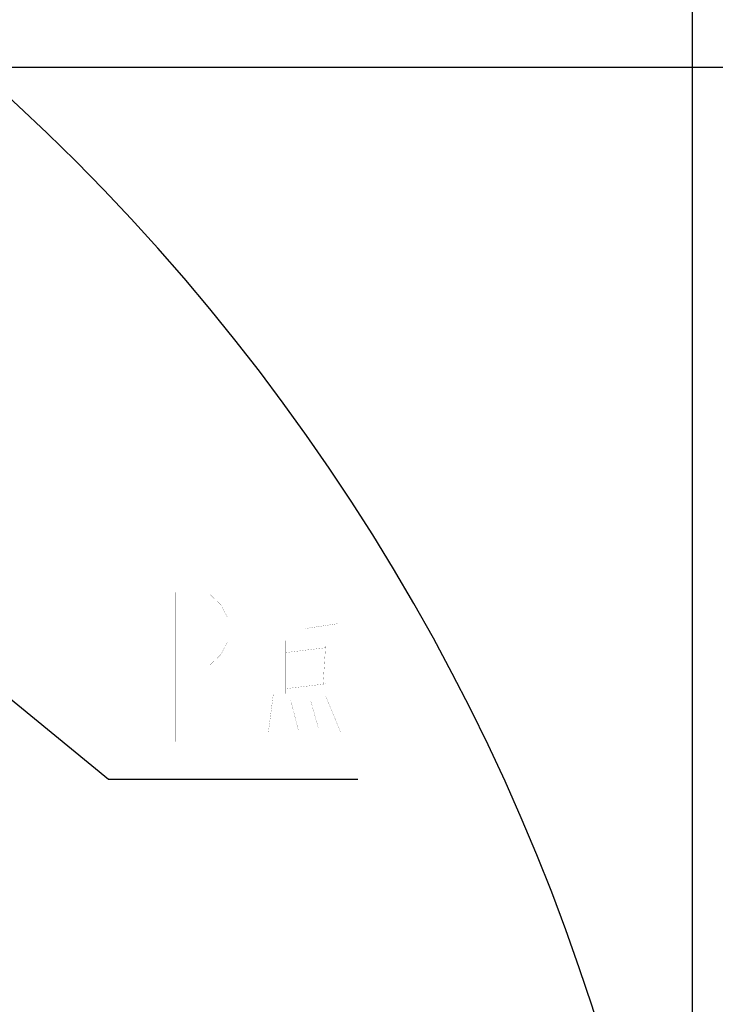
# Model space of a CAD drawing. Header units: millimetres. Extents: x 0 to 17835, y 0 to 12615.
# Tile 82 of 85: x 11646 to 12415, y 7399 to 8487. Entities that reach past the tile are written whole.
import ezdxf

# ---------------------------------------------------------------- set-up
doc = ezdxf.new("R2010")
doc.units = ezdxf.units.MM
doc.header["$LTSCALE"] = 980.925
doc.layers.get('0').update_dxf_attribs({"linetype": 'CONTINUOUS'})
for name, color, linetype in [('运动范围-老_DXF_BALLOON', 7, 'CONTINUOUS'), ('运动范围-老_DXF_DIMENSION', 7, 'CONTINUOUS'), ('运动范围-老_DXF_TEXT', 7, 'CONTINUOUS')]:
    doc.layers.add(name, color=color, linetype=linetype)
doc.styles.get("Standard").update_dxf_attribs({"font": 'txt', "width": 0.7})
doc.dimstyles.new('DIMSTYLE_10', dxfattribs={"dimtxt": 135, "dimasz": 90, "dimexe": 1, "dimexo": 0, "dimgap": 2.25, "dimtad": 1, "dimdec": 1, "dimdsep": 46, "dimtxsty": 'Standard', "dimblk": '_FILLED', "dimblk1": '_FILLED', "dimblk2": '_FILLED', "dimcen": 0.09, "dimclrt": 5, "dimazin": 2, "dimtp": 2, "dimtm": 2, "dimtfac": 1, "dimtdec": 1, "dimtofl": 0, "dimtmove": 0, "dimatfit": 3, "dimldrblk": '_FILLED', "dimfxl": 0, "dimtolj": 1, "dimarcsym": 0})
doc.dimstyles.new('DIMSTYLE_14', dxfattribs={"dimtxt": 135, "dimasz": 90, "dimexe": 1, "dimexo": 0, "dimgap": 2.25, "dimtad": 0, "dimtih": 1, "dimtoh": 1, "dimdec": 1, "dimdsep": 46, "dimtxsty": 'Standard', "dimblk": '_FILLED', "dimblk1": '_FILLED', "dimblk2": '_FILLED', "dimcen": 0.09, "dimclrt": 5, "dimazin": 2, "dimtp": 2, "dimtm": 2, "dimtfac": 1, "dimtdec": 0, "dimtofl": 0, "dimtmove": 0, "dimatfit": 3, "dimldrblk": '_FILLED', "dimfxl": 0, "dimtolj": 1, "dimarcsym": 0})

# ---------------------------------------------------------------- blocks, each defined once
blk = doc.blocks.new('_FILLED')
at = {"color": 0, "linetype": 'ByBlock'}
blk.add_solid([(0, 0), (-1, 0.167), (-1, -0.167)], dxfattribs=at)
blk = doc.blocks.new('*D19')
at = {"layer": '运动范围-老_DXF_DIMENSION', "color": 2, "linetype": 'Continuous', "transparency": 16777216}
for p, q in [((10056.4, 9014.9), (13410.2, 9014.9)), ((13395.2, 9014.9), (13395.2, 7276.3)), ((13395.2, 5537.7), (13395.2, 7276.3)), ((11152.2, 5537.7), (13410.2, 5537.7))]:
    blk.add_line(p, q, dxfattribs=at)
at = {"layer": '运动范围-老_DXF_DIMENSION', "color": 2, "linetype": 'Continuous', "transparency": 16777216, "xscale": 90, "yscale": 90, "zscale": 90}
for p, rotation in [((13395.2, 9014.9), 90), ((13395.2, 5537.7), 270)]:
    blk.add_blockref('_FILLED', p, dxfattribs=dict(at, rotation=rotation))
blk = doc.blocks.new('*D29')
at = {"layer": '运动范围-老_DXF_BALLOON', "color": 2, "linetype": 'Continuous', "transparency": 16777216}
blk.add_line((12389.8, 6775.4), (12389.8, 9203.6), dxfattribs=at)
blk = doc.blocks.new('*D34')
at = {"layer": '运动范围-老_DXF_BALLOON', "color": 2, "linetype": 'Continuous', "transparency": 16777216}
blk.add_line((9871.9, 8434.6), (12531.1, 8434.6), dxfattribs=at)

msp = doc.modelspace()

# ---------------------------------------------------------------- linework, layer by layer
at = {"color": 2, "linetype": 'Continuous'}
msp.add_arc((10056.388, 6679.479), 2335.402, 2.352729, 142.647271, dxfattribs=at)
at = {"layer": '运动范围-老_DXF_TEXT', "color": 2, "linetype": 'Continuous'}
for p, q in [((11266.388, 8039.479), (11744.046, 7648.206)), ((11744.046, 7648.206), (11789.046, 7648.206)), ((11789.046, 7648.206), (12020.046, 7648.206))]:
    msp.add_line(p, q, dxfattribs=at)
at = {"layer": '运动范围-老_DXF_TEXT', "color": 5, "linetype": 'Continuous', "const_width": 0.15}
for points in [[(11817.921, 7689.456), (11817.921, 7854.456), (11854.015, 7854.456), (11868.452, 7840.706), (11875.671, 7826.956), (11875.671, 7799.456), (11868.452, 7785.706), (11854.015, 7771.956), (11817.921, 7771.956)], [(11962.296, 7787.924), (11962.296, 7849.133)], [(11962.296, 7814.537), (11998.046, 7819.859)], [(11940.296, 7801.23), (11940.296, 7742.682)], [(11984.296, 7793.247), (11940.296, 7787.924)], [(11981.546, 7753.327), (11984.296, 7795.908)], [(11940.296, 7748.004), (11984.296, 7753.327)], [(11926.546, 7742.682), (11921.046, 7700.101)], [(11945.796, 7734.698), (11954.046, 7702.763)], [(11967.796, 7734.698), (11976.046, 7705.424)], [(11984.296, 7740.021), (12000.795, 7700.101)]]:
    msp.add_lwpolyline(points, dxfattribs=at)

# ---------------------------------------------------------------- dimensions: what is measured, and where the dimension line sits
at = {"layer": '运动范围-老_DXF_BALLOON', "color": 2, "linetype": 'Continuous'}
for feature_location, offset, dtype, origin, picture, middle in [((12389.821, 6775.35), (0, 2428.236), 1, (9706.388, 6775.35), '*D29', (12356.071, 9271.087)), ((9871.903, 8434.648), (2659.161, 0), 0, (9871.903, 6061.979), '*D34', (12598.564, 8468.398))]:
    dim = msp.add_ordinate_dim(feature_location=feature_location, offset=offset, dtype=dtype, origin=origin, dimstyle='DIMSTYLE_14', dxfattribs=at)
    dim.commit()
    dim.dimension.update_dxf_attribs({"geometry": picture, "text_midpoint": middle})
at = {"layer": '运动范围-老_DXF_DIMENSION', "color": 2, "linetype": 'Continuous'}
dim = msp.add_linear_dim(base=(13395.246, 5537.732), p1=(10056.388, 9014.88), p2=(11152.202, 5537.732), angle=270, dimstyle='DIMSTYLE_10', dxfattribs=at)
dim.commit()
dim.dimension.update_dxf_attribs({"geometry": '*D19', "text_midpoint": (13395.246, 6992.806), "dimtype": 160})

doc.saveas('drawing.dxf')
